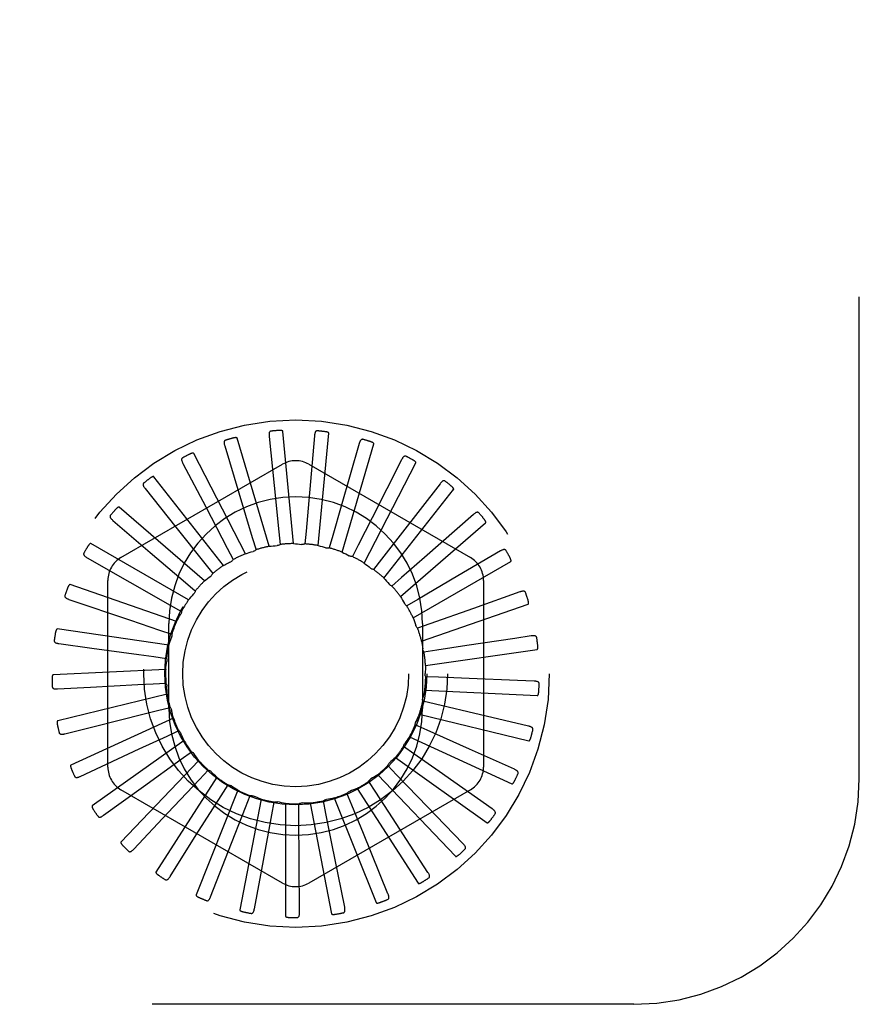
# Model space of a CAD drawing. Header units: inches. Extents: x 0 to 97.1, y 0 to 62.9.
# Tile 10 of 56: x 9.1 to 10.1, y 38.8 to 39.9. Entities that reach past the tile are written whole.
import ezdxf

# ---------------------------------------------------------------- set-up
doc = ezdxf.new("R2010")
doc.units = ezdxf.units.IN
doc.header["$LTSCALE"] = 5.342857
doc.header["$MEASUREMENT"] = 0
doc.linetypes.add('HIDDEN', pattern=[0.2, 0.1, -0.1])
doc.layers.add('DEFAULT_2', color=8, linetype='HIDDEN')

msp = doc.modelspace()

# ---------------------------------------------------------------- linework, layer by layer
at = {"layer": 'DEFAULT_2', "color": 8, "linetype": 'HIDDEN'}
for p, q in [((10.074201, 39.014072), (10.074201, 40.764072)), ((9.419733, 39.393518), (9.42531, 39.339208)), ((9.446911, 39.274805), (9.435032, 39.399208)), ((9.470029, 39.394343), (9.463682, 39.322526)), ((9.474248, 39.272632), (9.486127, 39.397035)), ((9.370503, 39.38319), (9.386257, 39.330916)), ((9.419656, 39.271765), (9.384448, 39.391671)), ((9.519572, 39.385635), (9.499748, 39.316317)), ((9.500681, 39.265324), (9.535888, 39.385231)), ((9.393469, 39.263622), (9.336205, 39.374698)), ((9.255451, 39.259273), (9.434618, 39.362715)), ((9.324117, 39.363731), (9.349479, 39.315383)), ((9.463784, 39.362715), (9.642951, 39.259273)), ((9.525252, 39.253147), (9.582516, 39.364223)), ((9.566571, 39.367708), (9.533987, 39.303394)), ((9.369296, 39.25067), (9.292045, 39.348902)), ((9.42531, 39.339208), (9.430548, 39.287978)), ((9.609328, 39.34121), (9.565162, 39.284225)), ((9.282252, 39.335845), (9.316305, 39.293171)), ((9.386257, 39.330916), (9.401095, 39.281604)), ((9.547076, 39.236539), (9.624326, 39.334771)), ((9.463682, 39.322526), (9.460674, 39.288664)), ((9.499748, 39.316317), (9.490386, 39.283636)), ((9.348011, 39.233377), (9.253566, 39.315215)), ((9.349479, 39.315383), (9.373382, 39.26977)), ((9.646298, 39.3071), (9.592145, 39.259502)), ((9.24642, 39.30054), (9.287935, 39.265082)), ((9.533987, 39.303394), (9.518609, 39.273076)), ((9.565361, 39.216101), (9.659806, 39.297938)), ((9.316305, 39.293171), (9.348408, 39.252906)), ((9.430548, 39.287978), (9.431981, 39.273791)), ((9.460674, 39.288664), (9.459397, 39.274462)), ((9.490386, 39.283636), (9.486444, 39.269932)), ((9.565162, 39.284225), (9.544324, 39.257365)), ((9.330384, 39.212369), (9.222158, 39.274854)), ((9.401095, 39.281604), (9.405188, 39.267944)), ((9.518609, 39.273076), (9.512145, 39.260366)), ((9.287935, 39.265082), (9.327078, 39.23162)), ((9.373382, 39.26977), (9.379985, 39.257132)), ((9.676144, 39.266609), (9.629058, 39.238975)), ((9.217918, 39.259092), (9.265393, 39.232131)), ((9.348408, 39.252906), (9.357284, 39.241746)), ((9.377466, 39.254821), (9.377224, 39.254701)), ((9.544324, 39.257365), (9.535571, 39.246108)), ((9.592145, 39.259502), (9.566601, 39.237071)), ((9.579449, 39.192572), (9.687675, 39.255056)), ((9.317051, 39.188405), (9.198955, 39.229278)), ((9.240868, 39.02713), (9.240868, 39.234014)), ((9.265393, 39.232131), (9.310161, 39.206682)), ((9.327078, 39.23162), (9.337905, 39.222341)), ((9.566601, 39.237071), (9.555876, 39.227674)), ((9.629058, 39.238975), (9.584634, 39.212929)), ((9.657535, 39.234014), (9.657535, 39.02713)), ((9.697788, 39.221201), (9.646323, 39.202978)), ((9.197775, 39.212999), (9.266072, 39.1899)), ((9.310161, 39.206682), (9.322549, 39.19962)), ((9.584634, 39.212929), (9.572325, 39.205731)), ((9.588828, 39.166802), (9.706924, 39.207675)), ((9.646323, 39.202978), (9.597773, 39.185809)), ((9.266072, 39.1899), (9.29827, 39.178993)), ((9.308701, 39.092072), (9.308701, 39.186072)), ((9.597773, 39.185809), (9.584324, 39.181072)), ((9.589701, 39.186072), (9.589701, 39.092072)), ((9.308494, 39.16235), (9.184797, 39.180135)), ((9.29827, 39.178993), (9.31177, 39.174403)), ((9.186719, 39.163927), (9.223132, 39.158957)), ((9.692105, 39.169745), (9.639159, 39.161754)), ((9.710448, 39.172518), (9.692105, 39.169745)), ((9.605542, 39.156694), (9.591439, 39.154587)), ((9.593162, 39.139723), (9.716859, 39.157507)), ((9.639159, 39.161754), (9.605542, 39.156694)), ((9.291834, 39.149554), (9.305959, 39.147602)), ((9.305023, 39.135147), (9.180195, 39.1292)), ((9.291085, 39.119429), (9.305324, 39.120186)), ((9.60766, 39.126634), (9.593414, 39.127234)), ((9.641627, 39.125241), (9.60766, 39.126634)), ((9.695129, 39.123067), (9.641627, 39.125241)), ((9.713665, 39.122318), (9.695129, 39.123067)), ((9.18515, 39.113649), (9.221846, 39.11566)), ((9.592292, 39.112312), (9.717119, 39.106366)), ((9.306762, 39.107778), (9.185316, 39.078316)), ((9.604052, 39.096716), (9.590176, 39.100002)), ((9.296051, 39.089707), (9.30989, 39.093145)), ((9.654177, 39.084911), (9.604052, 39.096716)), ((9.31365, 39.081233), (9.199974, 39.029319)), ((9.586251, 39.085562), (9.707697, 39.0561)), ((9.707324, 39.072417), (9.654177, 39.084911)), ((9.193125, 39.063983), (9.228776, 39.072902)), ((9.306553, 39.061462), (9.319491, 39.067456)), ((9.594846, 39.068023), (9.581843, 39.073875)), ((9.641831, 39.046944), (9.594846, 39.068023)), ((9.325437, 39.056472), (9.22364, 38.983983)), ((9.275723, 39.047136), (9.306553, 39.061462)), ((9.575256, 39.060439), (9.688931, 39.008525)), ((9.210354, 39.016723), (9.275723, 39.047136)), ((9.32221, 39.035714), (9.333779, 39.044049)), ((9.580377, 39.04159), (9.568716, 39.049797)), ((9.691654, 39.024618), (9.641831, 39.046944)), ((9.341697, 39.034388), (9.255459, 38.943944)), ((9.280463, 39.005563), (9.32221, 39.035714)), ((9.559705, 39.03785), (9.661502, 38.965361)), ((9.608198, 39.022054), (9.580377, 39.04159)), ((9.342456, 39.013395), (9.35224, 39.023769)), ((9.561166, 39.018372), (9.55127, 39.028638)), ((9.66722, 38.980649), (9.608198, 39.022054)), ((9.361843, 39.015781), (9.294279, 38.910651)), ((9.30717, 38.975888), (9.342456, 39.013395)), ((9.537909, 38.999211), (9.530134, 39.011164)), ((9.540161, 39.018613), (9.626399, 38.928169)), ((9.584787, 38.993924), (9.561166, 39.018372)), ((9.236216, 38.973579), (9.280463, 39.005563)), ((9.434618, 38.898429), (9.255451, 39.001871)), ((9.385146, 39.001323), (9.338699, 38.885306)), ((9.366561, 38.995311), (9.374204, 39.007349)), ((9.642951, 39.001871), (9.463784, 38.898429)), ((9.517328, 39.003422), (9.584892, 38.898291)), ((9.339011, 38.951804), (9.366561, 38.995311)), ((9.410764, 38.991536), (9.387113, 38.868825)), ((9.393653, 38.982116), (9.39888, 38.995382)), ((9.482733, 38.975651), (9.479957, 38.989637)), ((9.492034, 38.992827), (9.53848, 38.876809)), ((9.511446, 38.984796), (9.506073, 38.998005)), ((9.556476, 38.970734), (9.537909, 38.999211)), ((9.634907, 38.942097), (9.584787, 38.993924)), ((9.374834, 38.934181), (9.393653, 38.982116)), ((9.422752, 38.974286), (9.425374, 38.988302)), ((9.437771, 38.986774), (9.437771, 38.861805)), ((9.452808, 38.972105), (9.452729, 38.986364)), ((9.465191, 38.98721), (9.488842, 38.864499)), ((9.524288, 38.95332), (9.511446, 38.984796)), ((9.269777, 38.936108), (9.30717, 38.975888)), ((9.413345, 38.923656), (9.422752, 38.974286)), ((9.453152, 38.920609), (9.452808, 38.972105)), ((9.489386, 38.942313), (9.482733, 38.975651)), ((9.595882, 38.910358), (9.556476, 38.970734)), ((9.309821, 38.905666), (9.339011, 38.951804)), ((9.551556, 38.886578), (9.524288, 38.95332)), ((9.354904, 38.883352), (9.374834, 38.934181)), ((9.50353, 38.871617), (9.489386, 38.942313)), ((9.403395, 38.869974), (9.413345, 38.923656)), ((9.453541, 38.866015), (9.453152, 38.920609)), ((9.824201, 38.764072), (6.074201, 38.764072))]:
    msp.add_line(p, q, dxfattribs=at)
for points in [[(9.384448, 39.391671), (9.384369, 39.391825), (9.384257, 39.391952), (9.38411, 39.39205), (9.383938, 39.392125), (9.383748, 39.392181), (9.383544, 39.39222), (9.38333, 39.392245), (9.383106, 39.392259), (9.382871, 39.392262), (9.382628, 39.392256), (9.382376, 39.392242), (9.382116, 39.392219), (9.381849, 39.392189), (9.381574, 39.392151), (9.381291, 39.392106), (9.380997, 39.392054), (9.380688, 39.391992), (9.380378, 39.391924), (9.380082, 39.391854), (9.379795, 39.39178)], [(9.421874, 39.399456), (9.421422, 39.399365), (9.421023, 39.3992), (9.420677, 39.398957), (9.420386, 39.398651), (9.420153, 39.398297), (9.41997, 39.397894), (9.419831, 39.397447), (9.419732, 39.396962), (9.419668, 39.396445), (9.419635, 39.3959), (9.419628, 39.395334), (9.419644, 39.394746), (9.419678, 39.394141), (9.419733, 39.393518)], [(9.435032, 39.399208), (9.434983, 39.399373), (9.434899, 39.399518), (9.434773, 39.399642), (9.434618, 39.399748), (9.434443, 39.399839), (9.43425, 39.399916), (9.434045, 39.399982), (9.433828, 39.400038), (9.433599, 39.400085), (9.43336, 39.400126), (9.43311, 39.400159), (9.432851, 39.400186), (9.432584, 39.400207), (9.432308, 39.400222), (9.432022, 39.400232), (9.431725, 39.400236), (9.431411, 39.400234), (9.431094, 39.400227), (9.430783, 39.400213), (9.430476, 39.400194)], [(9.473257, 39.399769), (9.472794, 39.399765), (9.47237, 39.399678), (9.471985, 39.399505), (9.471642, 39.39926), (9.471346, 39.398956), (9.471089, 39.398595), (9.470868, 39.398183), (9.470679, 39.397725), (9.470519, 39.39723), (9.470383, 39.396701), (9.470269, 39.396146), (9.470173, 39.395566), (9.470093, 39.394966), (9.470029, 39.394343)], [(9.486127, 39.397035), (9.486111, 39.397207), (9.486055, 39.397366), (9.485954, 39.397512), (9.485822, 39.397645), (9.485667, 39.397767), (9.485492, 39.39788), (9.485303, 39.397983), (9.485099, 39.398079), (9.484883, 39.398169), (9.484655, 39.398254), (9.484416, 39.398334), (9.484166, 39.39841), (9.483907, 39.398481), (9.483638, 39.398548), (9.483358, 39.398612), (9.483066, 39.398672), (9.482761, 39.398729), (9.482443, 39.398782), (9.48211, 39.398831), (9.481762, 39.398875)], [(9.371482, 39.389426), (9.371055, 39.38925), (9.370694, 39.389013), (9.370401, 39.388709), (9.370173, 39.388354), (9.370011, 39.387961), (9.369907, 39.387531), (9.369855, 39.387066), (9.36985, 39.386571), (9.369885, 39.386052), (9.369956, 39.38551), (9.370056, 39.384952), (9.370182, 39.384378), (9.370331, 39.383791), (9.370503, 39.38319)], [(9.523767, 39.390352), (9.523312, 39.390435), (9.52288, 39.39043), (9.522469, 39.390333), (9.522086, 39.390158), (9.521737, 39.389915), (9.521418, 39.389609), (9.521122, 39.389246), (9.52085, 39.388833), (9.520599, 39.388377), (9.520366, 39.387883), (9.520148, 39.387359), (9.519945, 39.386808), (9.519752, 39.386234), (9.519572, 39.385635)], [(9.535888, 39.385231), (9.535905, 39.385403), (9.53588, 39.38557), (9.535809, 39.385732), (9.535704, 39.385888), (9.535575, 39.386038), (9.535424, 39.386181), (9.535258, 39.386318), (9.535077, 39.386451), (9.534882, 39.38658), (9.534674, 39.386707), (9.534454, 39.386831), (9.534223, 39.386952), (9.533982, 39.387071), (9.53373, 39.387188), (9.533467, 39.387304), (9.533192, 39.387418), (9.532899, 39.387534), (9.532601, 39.387644), (9.532314, 39.387745), (9.532032, 39.387838)], [(9.336205, 39.374698), (9.336098, 39.374835), (9.335964, 39.374938), (9.335801, 39.375006), (9.335618, 39.375047), (9.335421, 39.375066), (9.335213, 39.375065), (9.334998, 39.37505), (9.334775, 39.375021), (9.334545, 39.37498), (9.334307, 39.374928), (9.334062, 39.374866), (9.333811, 39.374795), (9.333555, 39.374715), (9.333292, 39.374626), (9.333022, 39.374528), (9.332744, 39.374421), (9.332457, 39.374304), (9.33216, 39.374177), (9.331853, 39.374037), (9.331536, 39.373886)], [(9.571583, 39.371546), (9.571152, 39.371713), (9.570728, 39.371791), (9.570306, 39.371773), (9.569895, 39.371673), (9.569508, 39.371501), (9.569136, 39.371261), (9.568777, 39.370961), (9.568432, 39.370606), (9.568099, 39.370206), (9.567776, 39.369765), (9.567464, 39.369292), (9.567159, 39.368789), (9.566861, 39.368262), (9.566571, 39.367708)], [(9.323898, 39.37004), (9.323512, 39.369786), (9.323202, 39.369485), (9.322972, 39.369131), (9.322815, 39.368739), (9.322731, 39.368323), (9.32271, 39.367881), (9.322747, 39.367414), (9.322835, 39.366927), (9.322969, 39.366423), (9.323141, 39.365905), (9.323345, 39.365376), (9.323578, 39.364836), (9.323834, 39.364288), (9.324117, 39.363731)], [(9.582516, 39.364223), (9.582565, 39.364389), (9.582572, 39.364558), (9.582533, 39.36473), (9.58246, 39.364904), (9.582361, 39.365075), (9.58224, 39.365244), (9.582103, 39.36541), (9.58195, 39.365575), (9.581783, 39.365739), (9.581603, 39.365903), (9.58141, 39.366066), (9.581207, 39.366229), (9.580993, 39.366391), (9.580768, 39.366553), (9.580531, 39.366717), (9.580283, 39.366881), (9.580021, 39.367047), (9.579745, 39.367215), (9.579453, 39.367384), (9.579146, 39.367555)], [(9.292045, 39.348902), (9.291915, 39.349015), (9.291764, 39.349092), (9.291591, 39.349128), (9.291403, 39.349133), (9.291206, 39.349114), (9.291002, 39.349075), (9.290794, 39.349019), (9.290581, 39.348948), (9.290362, 39.348865), (9.290138, 39.348769), (9.28991, 39.348661), (9.289677, 39.348544), (9.289441, 39.348416), (9.289199, 39.348279), (9.288953, 39.348132), (9.2887, 39.347974), (9.288436, 39.347802), (9.288173, 39.347624), (9.287924, 39.347449), (9.287685, 39.347273)], [(9.280843, 39.341998), (9.280511, 39.341676), (9.280265, 39.341322), (9.280105, 39.340931), (9.280026, 39.340516), (9.280022, 39.340092), (9.280085, 39.339654), (9.280209, 39.339203), (9.280388, 39.338741), (9.280614, 39.338272), (9.280881, 39.337796), (9.281181, 39.337315), (9.281512, 39.336829), (9.281868, 39.336339), (9.282252, 39.335845)], [(9.614976, 39.34403), (9.614585, 39.344276), (9.614182, 39.344432), (9.613765, 39.344495), (9.613343, 39.344475), (9.61293, 39.344379), (9.612519, 39.344214), (9.61211, 39.343986), (9.611704, 39.343704), (9.611301, 39.343374), (9.610901, 39.343002), (9.610505, 39.342597), (9.610111, 39.342161), (9.609718, 39.341699), (9.609328, 39.34121)], [(9.624326, 39.334771), (9.624406, 39.334924), (9.624444, 39.335089), (9.624439, 39.335266), (9.624399, 39.33545), (9.624335, 39.335636), (9.624248, 39.335825), (9.624145, 39.336014), (9.624026, 39.336205), (9.623893, 39.336398), (9.623747, 39.336593), (9.623589, 39.336789), (9.62342, 39.336988), (9.62324, 39.337188), (9.62305, 39.33739), (9.622849, 39.337595), (9.622636, 39.337803), (9.622406, 39.33802), (9.622171, 39.338233), (9.621943, 39.338433), (9.621716, 39.338623)], [(9.243873, 39.306316), (9.243609, 39.305938), (9.243433, 39.305544), (9.243351, 39.30513), (9.243351, 39.304707), (9.243426, 39.30429), (9.243571, 39.303872), (9.243779, 39.303452), (9.244042, 39.303032), (9.244353, 39.302614), (9.244705, 39.302197), (9.245091, 39.301781), (9.245508, 39.301367), (9.24595, 39.300953), (9.24642, 39.30054)], [(9.253566, 39.315215), (9.253416, 39.315301), (9.253254, 39.315348), (9.253077, 39.315351), (9.252892, 39.31532), (9.252702, 39.315264), (9.252509, 39.315187), (9.252315, 39.315093), (9.252119, 39.314983), (9.25192, 39.314859), (9.251719, 39.314723), (9.251515, 39.314574), (9.251308, 39.314414), (9.2511, 39.314245), (9.250889, 39.314064), (9.250675, 39.313873), (9.250457, 39.313671), (9.250233, 39.313456), (9.250005, 39.313227), (9.249772, 39.312983), (9.249533, 39.312725)], [(9.652377, 39.3088), (9.65204, 39.309115), (9.651674, 39.309345), (9.651276, 39.309485), (9.650858, 39.309545), (9.650434, 39.309529), (9.65, 39.309445), (9.649555, 39.309299), (9.649103, 39.309099), (9.648645, 39.30885), (9.648182, 39.308561), (9.647716, 39.308238), (9.647246, 39.307885), (9.646774, 39.307506), (9.646298, 39.3071)], [(9.659806, 39.297938), (9.659913, 39.298074), (9.659982, 39.298228), (9.66001, 39.298403), (9.660007, 39.298591), (9.659979, 39.298786), (9.659929, 39.298988), (9.659864, 39.299193), (9.659783, 39.299403), (9.659689, 39.299618), (9.659582, 39.299837), (9.659464, 39.30006), (9.659336, 39.300287), (9.659197, 39.300517), (9.659049, 39.300751), (9.65889, 39.300991), (9.658721, 39.301236), (9.65854, 39.301487), (9.658346, 39.301746), (9.658136, 39.302013), (9.657912, 39.302288)], [(9.222158, 39.274854), (9.221994, 39.27491), (9.221826, 39.274925), (9.221652, 39.274895), (9.221475, 39.27483), (9.2213, 39.274739), (9.221125, 39.274626), (9.220952, 39.274497), (9.220781, 39.274352), (9.220609, 39.274193), (9.220437, 39.274021), (9.220265, 39.273837), (9.220092, 39.273641), (9.21992, 39.273435), (9.219747, 39.273218), (9.219573, 39.27299), (9.219397, 39.272749), (9.219218, 39.272496), (9.219037, 39.272228), (9.218854, 39.271943), (9.218667, 39.271643)], [(9.419656, 39.271765), (9.42187, 39.272014), (9.424084, 39.27223), (9.426299, 39.272412), (9.428515, 39.272561)], [(9.431981, 39.273791), (9.43146, 39.273452), (9.430912, 39.273165), (9.430331, 39.272929), (9.429731, 39.272747), (9.429128, 39.272625), (9.428515, 39.272561)], [(9.446911, 39.274805), (9.449132, 39.274631), (9.451347, 39.274424), (9.453557, 39.274183), (9.45576, 39.27391)], [(9.459397, 39.274462), (9.458821, 39.274228), (9.458229, 39.27405), (9.457613, 39.273928), (9.45699, 39.273863), (9.456374, 39.273857), (9.45576, 39.27391)], [(9.474248, 39.272632), (9.476396, 39.272041), (9.478533, 39.271418), (9.480657, 39.270764), (9.482768, 39.270078)], [(9.214323, 39.264281), (9.214135, 39.263859), (9.214038, 39.263438), (9.214036, 39.263016), (9.214116, 39.262601), (9.214269, 39.262206), (9.214491, 39.261823), (9.214774, 39.261451), (9.215112, 39.261088), (9.215496, 39.260737), (9.215921, 39.260394), (9.216378, 39.260059), (9.216866, 39.259731), (9.217379, 39.259409), (9.217918, 39.259092)], [(9.393469, 39.263622), (9.395595, 39.264286), (9.397729, 39.264917), (9.39987, 39.265515), (9.402017, 39.26608)], [(9.405188, 39.267944), (9.404741, 39.267513), (9.404257, 39.267127), (9.403731, 39.266785), (9.403176, 39.266493), (9.402607, 39.266259), (9.402017, 39.26608)], [(9.486444, 39.269932), (9.485835, 39.269811), (9.485219, 39.269748), (9.484592, 39.269745), (9.483967, 39.269799), (9.483362, 39.26991), (9.482768, 39.270078)], [(9.500681, 39.265324), (9.502678, 39.264337), (9.504658, 39.263322), (9.50662, 39.262277), (9.508564, 39.261204)], [(9.682436, 39.267127), (9.682164, 39.267501), (9.681848, 39.267796), (9.681484, 39.268009), (9.681085, 39.268147), (9.680665, 39.268212), (9.680223, 39.268211), (9.679759, 39.268152), (9.679276, 39.268041), (9.678779, 39.267884), (9.67827, 39.267687), (9.677751, 39.267458), (9.677224, 39.2672), (9.676688, 39.266917), (9.676144, 39.266609)], [(9.369296, 39.25067), (9.3706, 39.251375), (9.371912, 39.252067), (9.37323, 39.252746), (9.374555, 39.253411), (9.375886, 39.254063), (9.377225, 39.254701)], [(9.379985, 39.257132), (9.379657, 39.256662), (9.37929, 39.256223), (9.378881, 39.255814), (9.378438, 39.255441), (9.377967, 39.255111), (9.377466, 39.254821)], [(9.512145, 39.260366), (9.511524, 39.260362), (9.510908, 39.260417), (9.510291, 39.260532), (9.509688, 39.260704), (9.509114, 39.260927), (9.508564, 39.261204)], [(9.525252, 39.253147), (9.527027, 39.251799), (9.528779, 39.250427), (9.530507, 39.249031), (9.532213, 39.247609)], [(9.687675, 39.255056), (9.687806, 39.255169), (9.687903, 39.255308), (9.687963, 39.255474), (9.687995, 39.255659), (9.688004, 39.255856), (9.687994, 39.256064), (9.687969, 39.256278), (9.687929, 39.256499), (9.687877, 39.256728), (9.687814, 39.256963), (9.68774, 39.257204), (9.687657, 39.257451), (9.687565, 39.257704), (9.687463, 39.257962), (9.687353, 39.258227), (9.687233, 39.2585), (9.687102, 39.258781), (9.686961, 39.259071), (9.686807, 39.259371), (9.686641, 39.259681)], [(9.357284, 39.241746), (9.35703, 39.241179), (9.356724, 39.240642), (9.356362, 39.240128), (9.355956, 39.239651), (9.355515, 39.239222), (9.355034, 39.238836)], [(9.535571, 39.246108), (9.53496, 39.246222), (9.534366, 39.246392), (9.533782, 39.246622), (9.533223, 39.246905), (9.532702, 39.247233), (9.532213, 39.247609)], [(9.198955, 39.229278), (9.198784, 39.229303), (9.198616, 39.229286), (9.198451, 39.229223), (9.19829, 39.229125), (9.198134, 39.229003), (9.197984, 39.228859), (9.197839, 39.2287), (9.197698, 39.228525), (9.197559, 39.228337), (9.197423, 39.228135), (9.197289, 39.227921), (9.197157, 39.227696), (9.197026, 39.227461), (9.196897, 39.227215), (9.19677, 39.226958), (9.196642, 39.226689), (9.196513, 39.226401), (9.196388, 39.226109), (9.196274, 39.225827), (9.196168, 39.22555)], [(9.348011, 39.233377), (9.349738, 39.234784), (9.351484, 39.236162), (9.353249, 39.237513), (9.355034, 39.238836)], [(9.547076, 39.236539), (9.548563, 39.23488), (9.550023, 39.233201), (9.551457, 39.231503), (9.552863, 39.229784)], [(9.555876, 39.227674), (9.555298, 39.227902), (9.554746, 39.228182), (9.554216, 39.228518), (9.553721, 39.228901), (9.553271, 39.229322), (9.552863, 39.229784)], [(9.330384, 39.212369), (9.331814, 39.214078), (9.333268, 39.215762), (9.334745, 39.217422), (9.336246, 39.219059)], [(9.337905, 39.222341), (9.337763, 39.221737), (9.337564, 39.221151), (9.337306, 39.220579), (9.336998, 39.220034), (9.336645, 39.219529), (9.336246, 39.219059)], [(9.704064, 39.22052), (9.703868, 39.220938), (9.703614, 39.221287), (9.703296, 39.221566), (9.702931, 39.221776), (9.702531, 39.221919), (9.702097, 39.222002), (9.70163, 39.222032), (9.701135, 39.222014), (9.700618, 39.221954), (9.70008, 39.221858), (9.699528, 39.221731), (9.69896, 39.221577), (9.698381, 39.221401), (9.697788, 39.221201)], [(9.193263, 39.217414), (9.193159, 39.216964), (9.193143, 39.216532), (9.19322, 39.216117), (9.193377, 39.215725), (9.193603, 39.215366), (9.193893, 39.215032), (9.194242, 39.21472), (9.194642, 39.214428), (9.195086, 39.214155), (9.195568, 39.213899), (9.19608, 39.213657), (9.196621, 39.213427), (9.197186, 39.213208), (9.197775, 39.212999)], [(9.565361, 39.216101), (9.566508, 39.214191), (9.567624, 39.212266), (9.56871, 39.210327), (9.569765, 39.208373)], [(9.572325, 39.205731), (9.5718, 39.206064), (9.571312, 39.206443), (9.570855, 39.206874), (9.570441, 39.207344), (9.570079, 39.207842), (9.569765, 39.208373)], [(9.706924, 39.207675), (9.707074, 39.207762), (9.707195, 39.207879), (9.707286, 39.208031), (9.707353, 39.208207), (9.707399, 39.208399), (9.707428, 39.208605), (9.707444, 39.208819), (9.707447, 39.209044), (9.707439, 39.209278), (9.707422, 39.209521), (9.707395, 39.209772), (9.70736, 39.21003), (9.707317, 39.210295), (9.707266, 39.210568), (9.707208, 39.21085), (9.707142, 39.21114), (9.707065, 39.211446), (9.706983, 39.211753), (9.706898, 39.212046), (9.70681, 39.212329)], [(9.317051, 39.188405), (9.318132, 39.190353), (9.31924, 39.192282), (9.320377, 39.194192), (9.321541, 39.196083)], [(9.322549, 39.19962), (9.322523, 39.198999), (9.322439, 39.198387), (9.322295, 39.197776), (9.322095, 39.197182), (9.321844, 39.19662), (9.321541, 39.196083)], [(9.579449, 39.192572), (9.580213, 39.190479), (9.580945, 39.188378), (9.581644, 39.186268), (9.582311, 39.18415)], [(9.184797, 39.180135), (9.184624, 39.180127), (9.184463, 39.180078), (9.184312, 39.179985), (9.184173, 39.179859), (9.184043, 39.17971), (9.183923, 39.17954), (9.183811, 39.179356), (9.183705, 39.179158), (9.183605, 39.178946), (9.183509, 39.178722), (9.183418, 39.178487), (9.18333, 39.178241), (9.183247, 39.177986), (9.183167, 39.17772), (9.18309, 39.177444), (9.183016, 39.177155), (9.182944, 39.176853), (9.182876, 39.176538), (9.182812, 39.176207), (9.182751, 39.175861)], [(9.31177, 39.174403), (9.311863, 39.173789), (9.311896, 39.173171), (9.311869, 39.172544), (9.311786, 39.171923), (9.311646, 39.171324), (9.31145, 39.170739)], [(9.584324, 39.181072), (9.583872, 39.181498), (9.583464, 39.181963), (9.583097, 39.182472), (9.582779, 39.183012), (9.582518, 39.183569), (9.582311, 39.18415)], [(9.181454, 39.167408), (9.181436, 39.166946), (9.181502, 39.166519), (9.181656, 39.166126), (9.181885, 39.165772), (9.182174, 39.165461), (9.182522, 39.165188), (9.182924, 39.164948), (9.183372, 39.164737), (9.183859, 39.164553), (9.184381, 39.164393), (9.18493, 39.164252), (9.185505, 39.164129), (9.186101, 39.16402), (9.186719, 39.163927)], [(9.308494, 39.16235), (9.309186, 39.164468), (9.30991, 39.166572), (9.310665, 39.168662), (9.31145, 39.170739)], [(9.588828, 39.166802), (9.589183, 39.164602), (9.589504, 39.162401), (9.589791, 39.160197), (9.590045, 39.157991)], [(9.716481, 39.170661), (9.716368, 39.171109), (9.716184, 39.1715), (9.715925, 39.171833), (9.715606, 39.17211), (9.715241, 39.172325), (9.71483, 39.172489), (9.714377, 39.172607), (9.713888, 39.172683), (9.713368, 39.172722), (9.712823, 39.172729), (9.712256, 39.172709), (9.71167, 39.172666), (9.711067, 39.172602), (9.710448, 39.172518)], [(9.223132, 39.158957), (9.275161, 39.151841), (9.291834, 39.149554)], [(9.591439, 39.154587), (9.591076, 39.155091), (9.590763, 39.155625), (9.590499, 39.156194), (9.590289, 39.156784), (9.590139, 39.157381), (9.590045, 39.157991)], [(9.716859, 39.157507), (9.717022, 39.157564), (9.717163, 39.157656), (9.717281, 39.157788), (9.71738, 39.157948), (9.717462, 39.158128), (9.71753, 39.158324), (9.717586, 39.158532), (9.717631, 39.158753), (9.717668, 39.158984), (9.717696, 39.159226), (9.717718, 39.159477), (9.717732, 39.159738), (9.71774, 39.160006), (9.717742, 39.160284), (9.717738, 39.160571), (9.717728, 39.160869), (9.717712, 39.161178), (9.717688, 39.1615), (9.717657, 39.161836), (9.717618, 39.162186)], [(9.305023, 39.135147), (9.305302, 39.137357), (9.305614, 39.13956), (9.305959, 39.141756), (9.306338, 39.143944)], [(9.305959, 39.147602), (9.306166, 39.147017), (9.306315, 39.146416), (9.306408, 39.145796), (9.306443, 39.14517), (9.306419, 39.144555), (9.306338, 39.143944)], [(9.593414, 39.127234), (9.593152, 39.127798), (9.592946, 39.128381), (9.592795, 39.12899), (9.592701, 39.12961), (9.592665, 39.130224), (9.592689, 39.13084)], [(9.593162, 39.139723), (9.593094, 39.137496), (9.592992, 39.135273), (9.592857, 39.133055), (9.592689, 39.130841)], [(9.180195, 39.1292), (9.180027, 39.12916), (9.179878, 39.129082), (9.179748, 39.128962), (9.179634, 39.128811), (9.179536, 39.12864), (9.179449, 39.128451), (9.179374, 39.128249), (9.179308, 39.128034), (9.179249, 39.127808), (9.179198, 39.12757), (9.179153, 39.127321), (9.179113, 39.127063), (9.17908, 39.126797), (9.179052, 39.126521), (9.179028, 39.126235), (9.17901, 39.125937), (9.178997, 39.125622), (9.17899, 39.125305), (9.178989, 39.125), (9.178993, 39.124704)], [(9.221846, 39.11566), (9.274281, 39.118519), (9.291085, 39.119429)], [(9.305324, 39.120186), (9.305638, 39.11965), (9.305899, 39.119089), (9.306107, 39.118497), (9.30626, 39.117889), (9.306353, 39.11728), (9.306389, 39.116665)], [(9.719238, 39.119353), (9.719212, 39.119815), (9.719105, 39.120233), (9.718914, 39.12061), (9.718653, 39.120941), (9.718335, 39.121223), (9.717963, 39.121461), (9.71754, 39.121663), (9.717074, 39.12183), (9.716572, 39.121966), (9.716037, 39.122076), (9.715477, 39.122164), (9.714893, 39.122232), (9.71429, 39.122284), (9.713665, 39.122318)], [(9.179321, 39.11607), (9.179391, 39.115614), (9.179536, 39.115207), (9.179763, 39.114851), (9.180054, 39.114545), (9.180397, 39.114296), (9.180791, 39.114093), (9.18123, 39.113933), (9.18171, 39.113811), (9.182223, 39.113723), (9.182766, 39.113664), (9.183332, 39.11363), (9.18392, 39.113618), (9.184525, 39.113624), (9.18515, 39.113649)], [(9.306762, 39.107778), (9.306618, 39.110001), (9.306508, 39.112224), (9.306431, 39.114445), (9.306389, 39.116665)], [(9.592292, 39.112312), (9.591804, 39.110139), (9.591283, 39.107975), (9.590731, 39.105823), (9.590147, 39.10368)], [(9.717119, 39.106366), (9.71729, 39.106391), (9.717447, 39.106454), (9.717588, 39.106562), (9.717715, 39.1067), (9.717829, 39.106861), (9.717933, 39.107041), (9.718027, 39.107235), (9.718113, 39.107443), (9.718193, 39.107663), (9.718267, 39.107895), (9.718336, 39.108138), (9.718399, 39.108391), (9.718458, 39.108653), (9.718512, 39.108925), (9.718563, 39.109208), (9.718609, 39.109502), (9.718652, 39.109809), (9.71869, 39.11013), (9.718723, 39.110468), (9.718751, 39.110822)], [(9.590176, 39.100002), (9.590026, 39.100605), (9.589934, 39.101217), (9.589901, 39.101843), (9.589925, 39.102469), (9.590007, 39.10308), (9.590147, 39.10368)], [(9.228776, 39.072902), (9.279723, 39.085633), (9.296051, 39.089707)], [(9.30989, 39.093145), (9.3103, 39.092678), (9.310662, 39.092176), (9.310978, 39.091634), (9.311243, 39.091067), (9.31145, 39.090487), (9.311601, 39.089889)], [(9.31365, 39.081233), (9.313088, 39.083389), (9.312559, 39.08555), (9.312064, 39.087717), (9.311601, 39.089889)], [(9.185316, 39.078316), (9.185159, 39.078244), (9.185027, 39.078139), (9.184922, 39.077996), (9.184839, 39.077827), (9.184774, 39.077641), (9.184726, 39.077438), (9.18469, 39.077226), (9.184666, 39.077003), (9.184651, 39.076769), (9.184645, 39.076525), (9.184648, 39.076273), (9.184658, 39.076012), (9.184676, 39.075744), (9.1847, 39.075468), (9.184732, 39.075183), (9.18477, 39.074887), (9.184816, 39.07458), (9.18487, 39.074262), (9.184933, 39.07393), (9.185005, 39.073585)], [(9.581843, 39.073875), (9.58181, 39.074495), (9.581835, 39.075113), (9.581921, 39.075735), (9.582064, 39.076345), (9.58226, 39.076929), (9.58251, 39.077492)], [(9.586251, 39.085562), (9.58536, 39.08352), (9.584439, 39.081494), (9.58349, 39.079485), (9.58251, 39.077492)], [(9.186942, 39.065258), (9.187097, 39.064822), (9.187317, 39.064451), (9.187607, 39.064143), (9.187951, 39.063899), (9.188335, 39.063718), (9.18876, 39.063594), (9.189222, 39.06352), (9.189716, 39.063491), (9.190237, 39.063502), (9.190781, 39.063547), (9.191343, 39.06362), (9.191922, 39.063719), (9.192516, 39.06384), (9.193125, 39.063983)], [(9.319491, 39.067456), (9.319981, 39.067075), (9.320432, 39.066651), (9.320845, 39.066179), (9.321213, 39.065672), (9.321526, 39.065141), (9.321787, 39.064583)], [(9.712235, 39.068452), (9.712296, 39.06891), (9.712271, 39.06934), (9.712155, 39.069746), (9.711961, 39.070121), (9.711702, 39.070458), (9.711382, 39.070762), (9.711005, 39.07104), (9.710579, 39.071292), (9.710111, 39.071522), (9.709607, 39.071731), (9.709074, 39.071923), (9.708513, 39.072101), (9.707931, 39.072266), (9.707324, 39.072417)], [(9.325437, 39.056472), (9.324477, 39.058482), (9.323549, 39.060504), (9.322652, 39.062538), (9.321787, 39.064583)], [(9.575256, 39.060439), (9.573995, 39.058602), (9.572708, 39.056787), (9.571395, 39.054994), (9.570056, 39.053223)], [(9.707697, 39.0561), (9.707869, 39.056091), (9.708035, 39.056124), (9.708193, 39.056203), (9.708345, 39.056315), (9.708488, 39.056451), (9.708623, 39.056609), (9.708753, 39.056781), (9.708877, 39.056969), (9.708997, 39.05717), (9.709113, 39.057384), (9.709226, 39.057609), (9.709337, 39.057845), (9.709444, 39.058092), (9.709549, 39.058349), (9.709652, 39.058617), (9.709753, 39.058897), (9.709854, 39.059196), (9.709951, 39.059498), (9.710038, 39.059789), (9.710116, 39.060073)], [(9.333779, 39.044049), (9.334333, 39.043768), (9.334856, 39.043436), (9.335351, 39.043051), (9.335808, 39.042623), (9.336216, 39.042161), (9.336578, 39.041662)], [(9.568716, 39.049797), (9.568801, 39.050412), (9.568943, 39.051014), (9.569145, 39.051608), (9.5694, 39.052181), (9.569703, 39.052717), (9.570056, 39.053223)], [(9.341697, 39.034388), (9.340374, 39.036181), (9.33908, 39.037991), (9.337815, 39.039818), (9.336578, 39.041662)], [(9.559705, 39.03785), (9.558119, 39.036285), (9.556512, 39.034747), (9.554883, 39.033235), (9.553234, 39.031748)], [(9.199974, 39.029319), (9.199833, 39.029219), (9.199724, 39.029091), (9.199648, 39.028931), (9.199598, 39.02875), (9.19957, 39.028554), (9.199561, 39.028346), (9.199566, 39.028131), (9.199584, 39.027907), (9.199614, 39.027675), (9.199654, 39.027435), (9.199705, 39.027187), (9.199764, 39.026933), (9.199832, 39.026673), (9.199909, 39.026407), (9.199993, 39.026132), (9.200087, 39.025849), (9.20019, 39.025557), (9.200303, 39.025254), (9.200428, 39.02494), (9.200565, 39.024614)], [(9.35224, 39.023769), (9.352841, 39.023595), (9.353417, 39.023369), (9.353969, 39.023089), (9.354493, 39.022758), (9.354982, 39.022381), (9.35544, 39.021955)], [(9.361843, 39.015781), (9.360204, 39.017291), (9.358591, 39.018823), (9.357003, 39.020378), (9.35544, 39.021955)], [(9.55127, 39.028638), (9.551469, 39.029227), (9.551723, 39.029791), (9.552033, 39.030336), (9.552392, 39.030849), (9.552791, 39.031319), (9.553233, 39.031748)], [(9.695725, 39.019794), (9.695872, 39.020233), (9.695929, 39.020661), (9.695891, 39.021081), (9.695772, 39.021486), (9.695582, 39.021865), (9.695325, 39.022225), (9.695007, 39.022569), (9.694637, 39.022898), (9.694221, 39.023211), (9.693765, 39.023512), (9.693278, 39.023802), (9.692762, 39.024082), (9.692221, 39.024354), (9.691654, 39.024618)], [(9.204043, 39.016805), (9.204277, 39.016407), (9.204563, 39.016084), (9.204906, 39.015837), (9.20529, 39.015662), (9.205701, 39.015557), (9.206142, 39.015516), (9.206609, 39.01553), (9.2071, 39.015595), (9.20761, 39.015704), (9.208135, 39.015852), (9.208673, 39.01603), (9.209223, 39.016237), (9.209784, 39.016467), (9.210354, 39.016723)], [(9.530134, 39.011164), (9.530441, 39.011704), (9.530797, 39.01221), (9.531205, 39.012686), (9.531655, 39.013122), (9.532136, 39.013508), (9.532651, 39.013846)], [(9.540161, 39.018613), (9.538309, 39.017378), (9.53644, 39.016172), (9.534554, 39.014994), (9.532651, 39.013846)], [(9.688931, 39.008525), (9.689099, 39.008484), (9.689268, 39.008485), (9.689439, 39.008532), (9.689608, 39.008614), (9.689775, 39.008721), (9.689938, 39.008849), (9.690097, 39.008994), (9.690254, 39.009155), (9.69041, 39.00933), (9.690565, 39.009517), (9.690719, 39.009717), (9.690872, 39.009929), (9.691024, 39.01015), (9.691176, 39.010383), (9.691328, 39.010626), (9.69148, 39.010882), (9.691634, 39.011152), (9.691788, 39.011435), (9.691943, 39.011735), (9.692099, 39.012049)], [(9.374204, 39.007349), (9.374823, 39.007293), (9.375431, 39.00718), (9.376034, 39.007007), (9.376618, 39.006779), (9.377168, 39.006502), (9.37769, 39.006173)], [(9.385146, 39.001323), (9.383251, 39.002495), (9.381377, 39.003694), (9.379523, 39.00492), (9.37769, 39.006173)], [(9.506073, 38.998005), (9.506477, 38.998477), (9.506922, 38.998907), (9.507413, 38.999297), (9.507938, 38.99964), (9.508482, 38.999928), (9.509052, 39.000162)], [(9.517328, 39.003422), (9.515274, 39.002559), (9.51321, 39.001728), (9.511136, 39.000929), (9.509053, 39.000162)], [(9.39888, 38.995382), (9.399498, 38.995445), (9.400117, 38.995449), (9.400742, 38.995393), (9.401358, 38.995279), (9.40195, 38.995112), (9.402525, 38.994888)], [(9.410764, 38.991536), (9.408681, 38.992329), (9.406614, 38.993151), (9.404562, 38.994005), (9.402525, 38.994888)], [(9.425374, 38.988302), (9.425969, 38.988481), (9.426576, 38.988602), (9.4272, 38.988665), (9.427827, 38.98867), (9.42844, 38.988617), (9.429047, 38.988506)], [(9.437771, 38.986774), (9.435576, 38.987158), (9.433391, 38.987575), (9.431214, 38.988024), (9.429047, 38.988506)], [(9.479957, 38.989637), (9.480443, 38.990025), (9.480961, 38.990362), (9.481518, 38.990653), (9.482097, 38.990891), (9.482686, 38.99107), (9.483291, 38.991192)], [(9.492034, 38.992827), (9.489854, 38.992368), (9.48767, 38.991942), (9.485482, 38.99155), (9.483291, 38.991192)], [(9.22364, 38.983983), (9.223521, 38.983858), (9.223437, 38.983711), (9.223393, 38.98354), (9.223379, 38.983352), (9.223388, 38.983155), (9.223418, 38.982949), (9.223464, 38.982738), (9.223524, 38.982522), (9.223598, 38.982299), (9.223683, 38.982071), (9.223779, 38.981838), (9.223886, 38.9816), (9.224001, 38.981358), (9.224127, 38.98111), (9.224262, 38.980857), (9.224408, 38.980597), (9.224567, 38.980325), (9.224732, 38.980053), (9.224896, 38.979796), (9.225061, 38.979549)], [(9.452729, 38.986364), (9.45328, 38.986652), (9.453853, 38.986885), (9.454454, 38.987065), (9.455068, 38.987189), (9.45568, 38.987253), (9.456297, 38.987259)], [(9.465191, 38.98721), (9.462964, 38.987172), (9.460739, 38.987167), (9.458517, 38.987196), (9.456297, 38.987259)], [(9.670305, 38.975141), (9.670533, 38.975544), (9.67067, 38.975953), (9.670712, 38.976374), (9.670672, 38.976794), (9.670556, 38.977202), (9.670372, 38.977604), (9.670126, 38.978002), (9.669824, 38.978394), (9.669475, 38.978781), (9.669085, 38.979163), (9.668661, 38.97954), (9.668207, 38.979912), (9.667727, 38.980282), (9.66722, 38.980649)], [(9.230003, 38.972465), (9.230309, 38.972118), (9.230651, 38.971855), (9.231034, 38.971677), (9.231445, 38.971578), (9.231868, 38.971553), (9.232309, 38.971596), (9.232765, 38.971699), (9.233235, 38.971855), (9.233714, 38.972059), (9.234203, 38.972303), (9.234697, 38.97258), (9.235198, 38.972887), (9.235705, 38.973219), (9.236216, 38.973579)], [(9.661502, 38.965361), (9.661659, 38.965289), (9.661825, 38.965258), (9.662001, 38.965272), (9.662183, 38.96532), (9.662367, 38.965394), (9.662551, 38.965489), (9.662735, 38.965601), (9.66292, 38.965729), (9.663106, 38.965871), (9.663294, 38.966027), (9.663483, 38.966194), (9.663673, 38.966372), (9.663864, 38.966561), (9.664057, 38.966761), (9.664252, 38.966971), (9.66445, 38.967194), (9.664655, 38.967433), (9.664858, 38.967678), (9.665047, 38.967917), (9.665227, 38.968154)], [(9.255459, 38.943944), (9.255365, 38.943799), (9.255311, 38.943639), (9.2553, 38.943462), (9.255321, 38.943275), (9.255368, 38.943083), (9.255436, 38.942887), (9.255521, 38.942689), (9.255621, 38.942488), (9.255735, 38.942283), (9.255862, 38.942075), (9.256001, 38.941865), (9.256151, 38.941651), (9.25631, 38.941435), (9.25648, 38.941216), (9.256661, 38.940992), (9.256853, 38.940765), (9.257057, 38.940531), (9.257275, 38.940293), (9.257507, 38.940048), (9.257753, 38.939798)], [(9.263886, 38.933838), (9.264252, 38.933556), (9.264638, 38.933362), (9.265048, 38.93326), (9.26547, 38.93324), (9.26589, 38.933296), (9.266315, 38.933421), (9.266743, 38.933609), (9.267175, 38.933851), (9.267607, 38.934142), (9.26804, 38.934474), (9.268474, 38.93484), (9.268908, 38.935236), (9.269342, 38.935658), (9.269777, 38.936108)], [(9.636894, 38.936106), (9.637194, 38.936458), (9.637406, 38.936834), (9.637527, 38.937239), (9.637567, 38.937659), (9.637531, 38.938082), (9.637426, 38.938511), (9.637259, 38.938949), (9.637037, 38.939391), (9.636768, 38.939837), (9.636457, 38.940286), (9.636112, 38.940736), (9.635737, 38.941188), (9.635336, 38.941642), (9.634907, 38.942097)], [(9.626399, 38.928169), (9.62654, 38.928068), (9.626697, 38.928006), (9.626873, 38.927987), (9.62706, 38.928), (9.627254, 38.928037), (9.627454, 38.928096), (9.627656, 38.928171), (9.627861, 38.928262), (9.628071, 38.928366), (9.628285, 38.928483), (9.628502, 38.928611), (9.628722, 38.928751), (9.628946, 38.9289), (9.629173, 38.929059), (9.629404, 38.929229), (9.629641, 38.92941), (9.629884, 38.929603), (9.630133, 38.929809), (9.630388, 38.93003), (9.630651, 38.930265)], [(9.294279, 38.910651), (9.294215, 38.91049), (9.294192, 38.910323), (9.294214, 38.910147), (9.294271, 38.909968), (9.294353, 38.909788), (9.294457, 38.909608), (9.294578, 38.90943), (9.294715, 38.909251), (9.294865, 38.909072), (9.295029, 38.908892), (9.295205, 38.908711), (9.295393, 38.90853), (9.29559, 38.908348), (9.295799, 38.908165), (9.296018, 38.90798), (9.29625, 38.907793), (9.2965, 38.907599), (9.296754, 38.907409), (9.297, 38.907231), (9.297244, 38.907064)], [(9.304468, 38.902322), (9.30488, 38.902114), (9.305296, 38.901997), (9.305717, 38.901974), (9.306135, 38.902035), (9.306538, 38.90217), (9.30693, 38.902373), (9.307316, 38.902638), (9.307694, 38.902958), (9.308063, 38.903325), (9.308426, 38.903733), (9.308782, 38.904174), (9.309133, 38.904645), (9.30948, 38.905142), (9.309821, 38.905666)], [(9.596699, 38.904099), (9.59706, 38.904388), (9.59734, 38.904717), (9.597535, 38.905092), (9.597654, 38.905497), (9.597699, 38.905919), (9.597677, 38.906361), (9.597596, 38.906822), (9.597462, 38.907298), (9.597281, 38.907787), (9.597061, 38.908286), (9.596808, 38.908793), (9.596524, 38.909308), (9.596217, 38.90983), (9.595882, 38.910358)], [(9.584892, 38.898291), (9.585011, 38.898166), (9.585153, 38.898076), (9.585322, 38.898023), (9.585509, 38.898), (9.585707, 38.898), (9.585914, 38.89802), (9.586126, 38.898056), (9.586345, 38.898106), (9.586571, 38.898169), (9.586803, 38.898243), (9.58704, 38.898328), (9.587283, 38.898423), (9.587531, 38.898527), (9.587784, 38.898641), (9.588043, 38.898764), (9.58831, 38.898897), (9.588585, 38.89904), (9.588868, 38.899195), (9.589162, 38.899364), (9.589466, 38.899547)], [(9.338699, 38.885306), (9.338666, 38.885136), (9.338676, 38.884967), (9.338731, 38.884799), (9.33882, 38.884634), (9.338935, 38.884473), (9.339071, 38.884316), (9.339224, 38.884164), (9.339392, 38.884014), (9.339573, 38.883867), (9.339769, 38.883721), (9.339976, 38.883577), (9.340194, 38.883434), (9.340422, 38.883293), (9.340662, 38.883152), (9.340912, 38.883012), (9.341175, 38.882872), (9.341452, 38.882732), (9.341742, 38.882591), (9.34205, 38.88245), (9.342374, 38.882308)], [(9.350279, 38.879056), (9.350724, 38.87893), (9.351154, 38.878893), (9.351573, 38.878951), (9.351971, 38.879089), (9.352341, 38.879298), (9.352688, 38.879572), (9.353017, 38.879905), (9.353327, 38.880291), (9.353621, 38.880721), (9.3539, 38.88119), (9.354166, 38.881691), (9.354421, 38.88222), (9.354667, 38.882774), (9.354904, 38.883352)], [(9.551174, 38.880278), (9.551583, 38.880493), (9.551919, 38.880763), (9.552182, 38.881094), (9.552375, 38.881469), (9.552499, 38.881875), (9.552562, 38.882313), (9.552569, 38.882781), (9.552528, 38.883274), (9.552443, 38.883788), (9.552321, 38.88432), (9.552168, 38.884866), (9.551988, 38.885426), (9.551784, 38.885996), (9.551556, 38.886578)], [(9.387113, 38.868825), (9.387113, 38.868652), (9.387154, 38.868489), (9.38724, 38.868334), (9.387359, 38.868189), (9.387502, 38.868052), (9.387666, 38.867924), (9.387844, 38.867803), (9.388037, 38.867688), (9.388244, 38.867578), (9.388463, 38.867472), (9.388694, 38.867369), (9.388935, 38.86727), (9.389186, 38.867175), (9.389448, 38.867082), (9.38972, 38.866992), (9.390005, 38.866905), (9.390303, 38.866819), (9.390615, 38.866735), (9.390944, 38.866655), (9.391288, 38.866577)], [(9.399667, 38.86488), (9.400127, 38.86484), (9.400557, 38.864886), (9.400957, 38.865022), (9.401322, 38.865233), (9.401645, 38.865508), (9.401935, 38.865842), (9.402194, 38.866232), (9.402426, 38.866669), (9.402633, 38.867147), (9.402818, 38.867661), (9.402984, 38.868203), (9.403135, 38.868771), (9.403272, 38.869361), (9.403395, 38.869974)], [(9.501962, 38.865502), (9.502405, 38.865636), (9.502786, 38.865838), (9.503107, 38.866113), (9.503368, 38.866445), (9.503566, 38.86682), (9.50371, 38.867238), (9.503806, 38.867696), (9.503859, 38.868189), (9.503873, 38.868709), (9.503854, 38.869255), (9.503808, 38.86982), (9.503736, 38.870403), (9.503644, 38.871002), (9.50353, 38.871617)], [(9.53848, 38.876809), (9.538574, 38.876664), (9.538697, 38.876548), (9.538852, 38.876465), (9.539031, 38.876407), (9.539225, 38.876369), (9.539432, 38.87635), (9.539648, 38.876345), (9.539872, 38.876352), (9.540106, 38.876371), (9.540348, 38.8764), (9.540597, 38.876439), (9.540853, 38.876486), (9.541116, 38.876542), (9.541386, 38.876605), (9.541664, 38.876677), (9.541951, 38.876757), (9.542254, 38.876848), (9.542556, 38.876944), (9.542843, 38.877043), (9.543121, 38.877144)], [(9.437771, 38.861805), (9.437803, 38.861636), (9.437874, 38.861483), (9.437987, 38.861348), (9.438132, 38.861228), (9.438297, 38.861121), (9.438482, 38.861026), (9.438679, 38.860941), (9.43889, 38.860865), (9.439113, 38.860795), (9.439347, 38.860733), (9.439592, 38.860676), (9.439848, 38.860624), (9.440111, 38.860578), (9.440385, 38.860537), (9.440669, 38.8605), (9.440964, 38.860467), (9.441278, 38.860439), (9.441593, 38.860417), (9.441888, 38.860401), (9.44217, 38.860392)], [(9.450844, 38.860307), (9.451304, 38.860355), (9.451717, 38.860481), (9.452084, 38.86069), (9.452403, 38.860967), (9.452668, 38.861298), (9.452889, 38.861681), (9.45307, 38.862113), (9.453215, 38.862586), (9.453327, 38.863095), (9.453412, 38.863634), (9.453473, 38.864198), (9.453513, 38.864784), (9.453536, 38.865389), (9.453541, 38.866015)], [(9.488842, 38.864499), (9.488906, 38.864338), (9.489005, 38.864202), (9.489142, 38.86409), (9.489307, 38.863999), (9.48949, 38.863926), (9.48969, 38.863868), (9.4899, 38.863822), (9.490122, 38.863787), (9.490355, 38.863761), (9.490598, 38.863744), (9.49085, 38.863735), (9.491111, 38.863732), (9.49138, 38.863737), (9.491657, 38.863749), (9.491944, 38.863766), (9.492241, 38.863791), (9.492549, 38.863822), (9.49287, 38.86386), (9.493203, 38.863908), (9.49355, 38.863963)]]:
    msp.add_lwpolyline(points, dxfattribs=at)
for radius in [0.28125, 0.1685, 0.14525, 0.12525]:
    msp.add_circle((9.449201, 39.130572), radius, dxfattribs=at)
for centre, radius, start, end in [((9.449201, 39.130572), 0.27027, 93.972746, 95.803132), ((9.449201, 39.130572), 0.27027, 83.080423, 84.893519), ((9.449201, 39.130572), 0.27027, 104.880292, 106.711913), ((9.449201, 39.130572), 0.27027, 72.153276, 73.98476), ((9.449201, 39.130572), 0.27027, 115.808058, 117.621099), ((9.449201, 39.130572), 0.27027, 61.262711, 63.075659), ((9.449201, 39.337456), 0.029167, 60, 120), ((9.449201, 39.130572), 0.27027, 126.698632, 128.530233), ((9.449201, 39.130572), 0.27027, 50.334615, 52.166451), ((9.449201, 39.186072), 0.1405, 0, 180), ((9.449201, 39.130572), 0.27027, 137.626479, 139.439202), ((9.449201, 39.130572), 0.27027, 39.445696, 41.25754), ((9.449201, 39.130572), 0.144251, 90.909827, 96.856074), ((9.449201, 39.130572), 0.144251, 80.000736, 85.946983), ((9.449201, 39.130572), 0.27027, 148.536238, 150.348441), ((9.449201, 39.130572), 0.144251, 112.728009, 118.674256), ((9.449201, 39.130572), 0.144251, 101.818918, 107.765165), ((9.449201, 39.130572), 0.144251, 69.091645, 75.037892), ((9.449201, 39.130572), 0.27027, 28.535285, 30.348303), ((9.270034, 39.234014), 0.029167, 120, 180), ((9.449201, 39.130572), 0.144251, 123.6371, 129.583347), ((9.449201, 39.130572), 0.144251, 58.182554, 64.128801), ((9.628368, 39.234014), 0.029167, 0, 60), ((9.449201, 39.130572), 0.144251, 47.273463, 53.21971), ((9.449201, 39.130572), 0.144251, 134.546191, 140.492437), ((9.449201, 39.130572), 0.27027, 159.425912, 161.257378), ((9.449201, 39.130572), 0.144251, 36.364372, 42.310619), ((9.449201, 39.130572), 0.27027, 17.607887, 19.439281), ((9.449201, 39.130572), 0.144251, 145.455282, 151.401528), ((9.449201, 39.130572), 0.144251, 25.455282, 31.401528), ((9.449201, 39.130572), 0.144251, 156.364372, 162.310619), ((9.449201, 39.130572), 0.27027, 170.353433, 172.16654), ((9.449201, 39.130572), 0.144251, 14.546191, 20.492437), ((9.449201, 39.130572), 0.27027, 6.717386, 8.530218), ((9.449201, 39.130572), 0.144251, 167.273463, 173.21971), ((9.449201, 39.130572), 0.144251, 3.6371, 9.583347), ((9.449201, 39.130572), 0.144251, 178.182554, 184.128801), ((9.449201, 39.130572), 0.27027, 181.24396, 183.075702), ((9.449201, 39.130572), 0.144251, 352.728009, 358.674256), ((9.449201, 39.130572), 0.27027, 355.809474, 357.620993), ((9.449201, 39.130572), 0.144251, 189.091645, 195.037892), ((9.449201, 39.130572), 0.144251, 341.818918, 347.765165), ((9.449201, 39.092072), 0.1405, 180, 360), ((9.449201, 39.130572), 0.144251, 200.000736, 205.946983), ((9.449201, 39.130572), 0.27027, 192.172157, 193.984638), ((9.449201, 39.130572), 0.144251, 330.909827, 336.856074), ((9.449201, 39.130572), 0.27027, 344.879826, 346.712086), ((9.449201, 39.130572), 0.144251, 210.909827, 216.856074), ((9.449201, 39.130572), 0.144251, 320.000736, 325.946983), ((9.449201, 39.130572), 0.144251, 221.818918, 227.765165), ((9.449201, 39.130572), 0.27027, 203.081511, 204.893888), ((9.270034, 39.02713), 0.029167, 180, 240), ((9.449201, 39.130572), 0.144251, 309.091645, 315.037892), ((9.628368, 39.02713), 0.029167, 300, 360), ((9.449201, 39.130572), 0.144251, 232.728009, 238.674256), ((9.449201, 39.130572), 0.144251, 298.182554, 304.128801), ((9.449201, 39.130572), 0.27027, 333.989761, 335.802861), ((9.824201, 39.014072), 0.25, 270, 360), ((9.449201, 39.130572), 0.144251, 243.6371, 249.583347), ((9.449201, 39.130572), 0.144251, 254.546191, 260.492437), ((9.449201, 39.130572), 0.144251, 276.364372, 282.310619), ((9.449201, 39.130572), 0.144251, 287.273463, 293.21971), ((9.449201, 39.130572), 0.27027, 213.971477, 215.802847), ((9.449201, 39.130572), 0.144251, 265.455282, 271.401528), ((9.449201, 39.130572), 0.27027, 323.06246, 324.893799), ((9.449201, 39.130572), 0.27027, 224.898839, 226.711979), ((9.449201, 39.130572), 0.27027, 312.172081, 313.984776), ((9.449201, 39.130572), 0.27027, 235.789265, 237.621167), ((9.449201, 39.130572), 0.27027, 301.263694, 303.075539), ((9.449201, 38.923688), 0.029167, 240, 300), ((9.449201, 39.130572), 0.27027, 246.717895, 248.530087), ((9.449201, 39.130572), 0.27027, 290.334552, 292.166628), ((9.449201, 39.130572), 0.27027, 257.62679, 259.439333), ((9.449201, 39.130572), 0.27027, 268.509346, 270.348348), ((9.449201, 39.130572), 0.27027, 279.44428, 281.25742)]:
    msp.add_arc(centre, radius, start, end, dxfattribs=at)

doc.saveas('drawing.dxf')
